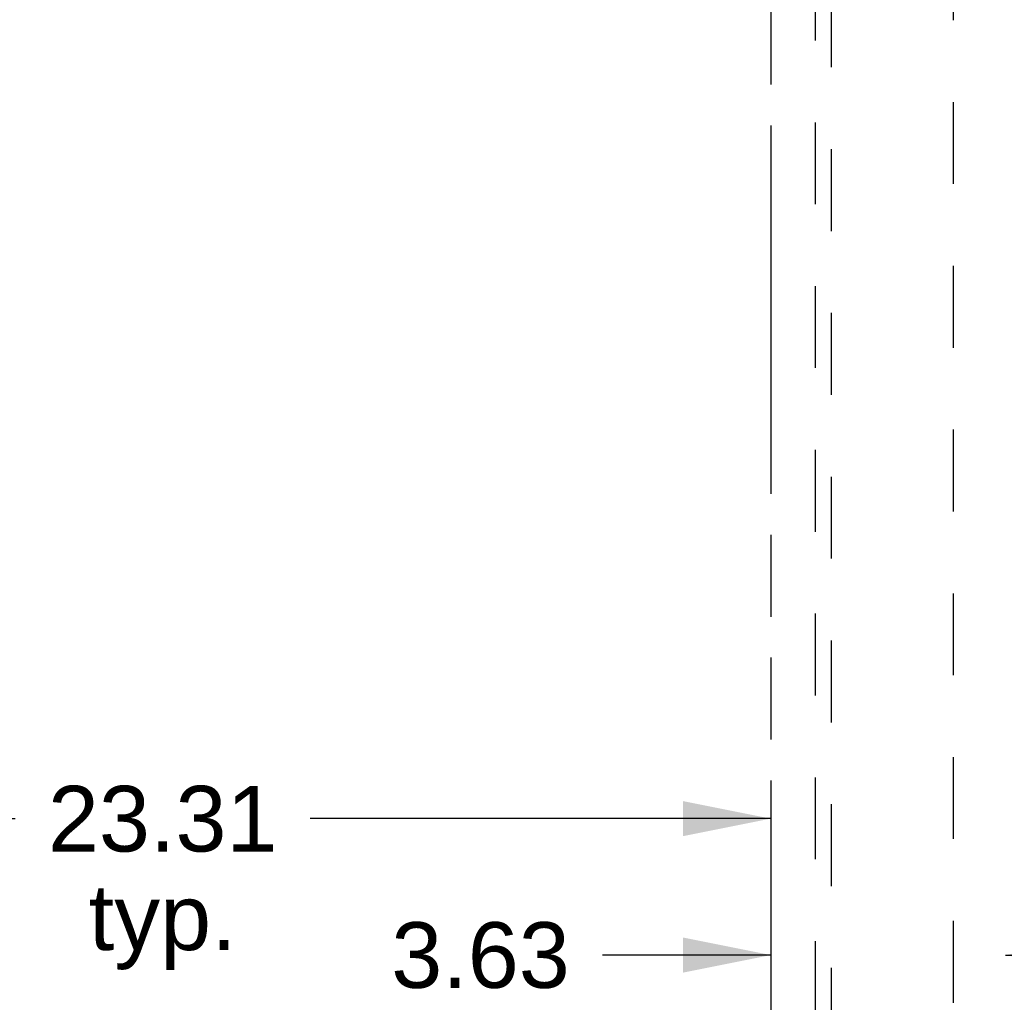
# Model space of a CAD drawing. Header units: inches. Extents: x 0 to 230, y 0 to 149.
# Tile 47 of 92: x 58 to 73, y 83 to 98. Entities that reach past the tile are written whole.
import ezdxf

# ---------------------------------------------------------------- set-up
doc = ezdxf.new("R2010")
doc.units = ezdxf.units.IN
doc.header["$LTSCALE"] = 12.635135
doc.header["$MEASUREMENT"] = 0
doc.linetypes.add('HIDDEN', pattern=[0.2, 0.1, -0.1])
doc.linetypes.add('PHANTOM', pattern=[0.8, 0.45, -0.05, 0.1, -0.05, 0.1, -0.05])
doc.layers.get('0').update_dxf_attribs({"linetype": 'CONTINUOUS'})
for name, color, linetype in [('AVAILABLE_DOOR_SPACE', 7, 'CONTINUOUS'), ('DEFAULT_2', 8, 'HIDDEN'), ('DIMENSIONS', 7, 'CONTINUOUS')]:
    doc.layers.add(name, color=color, linetype=linetype)
doc.styles.get("Standard").update_dxf_attribs({"font": 'arial.ttf'})
doc.dimstyles.new('DIMSTYLE_1', dxfattribs={"dimtxt": 1.013514, "dimasz": 1.351351, "dimexe": 0.09, "dimexo": 0.07, "dimgap": 0.0375, "dimtad": 0, "dimtih": 1, "dimtoh": 1, "dimzin": 4, "dimdsep": 46, "dimtxsty": 'Standard', "dimblk": '_FILLED', "dimblk1": '_FILLED', "dimblk2": '_FILLED', "dimcen": 0.09, "dimazin": 1, "dimtfac": 1, "dimtofl": 0, "dimtmove": 0, "dimatfit": 3, "dimldrblk": '_FILLED', "dimfxl": 1, "dimtolj": 1, "dimtzin": 4, "dimarcsym": 0})

# ---------------------------------------------------------------- blocks, each defined once
blk = doc.blocks.new('_FILLED')
at = {"color": 0, "linetype": 'ByBlock'}
blk.add_solid([(0, 0), (-1, 0.2), (-1, -0.2)], dxfattribs=at)
blk = doc.blocks.new('*D12')
at = {"layer": 'DIMENSIONS', "color": 2, "linetype": 'Continuous'}
for p, q in [((45.969, 86.13), (57.621, 86.13)), ((69.281, 86.13), (62.177, 86.13))]:
    blk.add_line(p, q, dxfattribs=at)
at = {"layer": 'DIMENSIONS', "color": 2, "linetype": 'Continuous', "xscale": 1.3513513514, "yscale": 1.3513513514, "zscale": 1.3513513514, "rotation": 180}
blk.add_blockref('_FILLED', (45.969, 86.13), dxfattribs=at)
at = {"layer": 'DIMENSIONS', "color": 2, "linetype": 'Continuous', "xscale": 1.3513513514, "yscale": 1.3513513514, "zscale": 1.3513513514}
blk.add_blockref('_FILLED', (69.281, 86.13), dxfattribs=at)
at = {"layer": 'DIMENSIONS', "color": 2, "linetype": 'Continuous', "insert": (59.899, 86.636), "char_height": 1.0135, "width": 3.54165, "attachment_point": 2, "line_spacing_factor": 0.9}
blk.add_mtext('23.31\\Ptyp.', dxfattribs=at)
blk = doc.blocks.new('*D13')
at = {"layer": 'DIMENSIONS', "color": 2, "linetype": 'Continuous'}
for p, q in [((69.281, 84.025), (66.687, 84.025)), ((72.906, 84.025), (75.609, 84.025))]:
    blk.add_line(p, q, dxfattribs=at)
at = {"layer": 'DIMENSIONS', "color": 2, "linetype": 'Continuous', "xscale": 1.3513513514, "yscale": 1.3513513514, "zscale": 1.3513513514}
blk.add_blockref('_FILLED', (69.281, 84.025), dxfattribs=at)
at = {"layer": 'DIMENSIONS', "color": 2, "linetype": 'Continuous', "xscale": 1.3513513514, "yscale": 1.3513513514, "zscale": 1.3513513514, "rotation": 180}
blk.add_blockref('_FILLED', (72.906, 84.025), dxfattribs=at)
at = {"layer": 'DIMENSIONS', "color": 2, "linetype": 'Continuous', "insert": (66.181, 84.532), "char_height": 1.0135, "width": 2.75419, "attachment_point": 3, "line_spacing_factor": 0.9}
blk.add_mtext('3.63', dxfattribs=at)

msp = doc.modelspace()

# ---------------------------------------------------------------- linework, layer by layer
at = {"layer": 'AVAILABLE_DOOR_SPACE', "color": 4, "linetype": 'PHANTOM'}
msp.add_line((69.281, 106.936), (69.281, 73.686), dxfattribs=at)
at = {"layer": 'DEFAULT_2', "color": 8, "linetype": 'HIDDEN'}
for p, q in [((72.094, 107.296), (72.094, 38.326)), ((69.969, 106.983), (69.969, 74.981)), ((70.219, 74.981), (70.219, 106.983))]:
    msp.add_line(p, q, dxfattribs=at)

# ---------------------------------------------------------------- dimensions: what is measured, and where the dimension line sits
at = {"layer": 'DIMENSIONS', "color": 2, "linetype": 'Continuous'}
dim = msp.add_linear_dim(base=(45.969, 86.13), p1=(69.281, 106.936), p2=(45.969, 106.936), angle=180, text='<>\\Ptyp.', dimstyle='DIMSTYLE_1', dxfattribs=at)
dim.commit()
dim.dimension.update_dxf_attribs({"geometry": '*D12', "text_midpoint": (59.899, 85.369), "dimtype": 160})
dim = msp.add_linear_dim(base=(72.906120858, 84.025321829), p1=(69.281120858, 106.935697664), p2=(72.906120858, 37.664697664), dimstyle='DIMSTYLE_1', dxfattribs=at)
dim.commit()
dim.dimension.update_dxf_attribs({"geometry": '*D13', "text_midpoint": (64.802253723, 84.019671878), "dimtype": 160})

doc.saveas('drawing.dxf')
